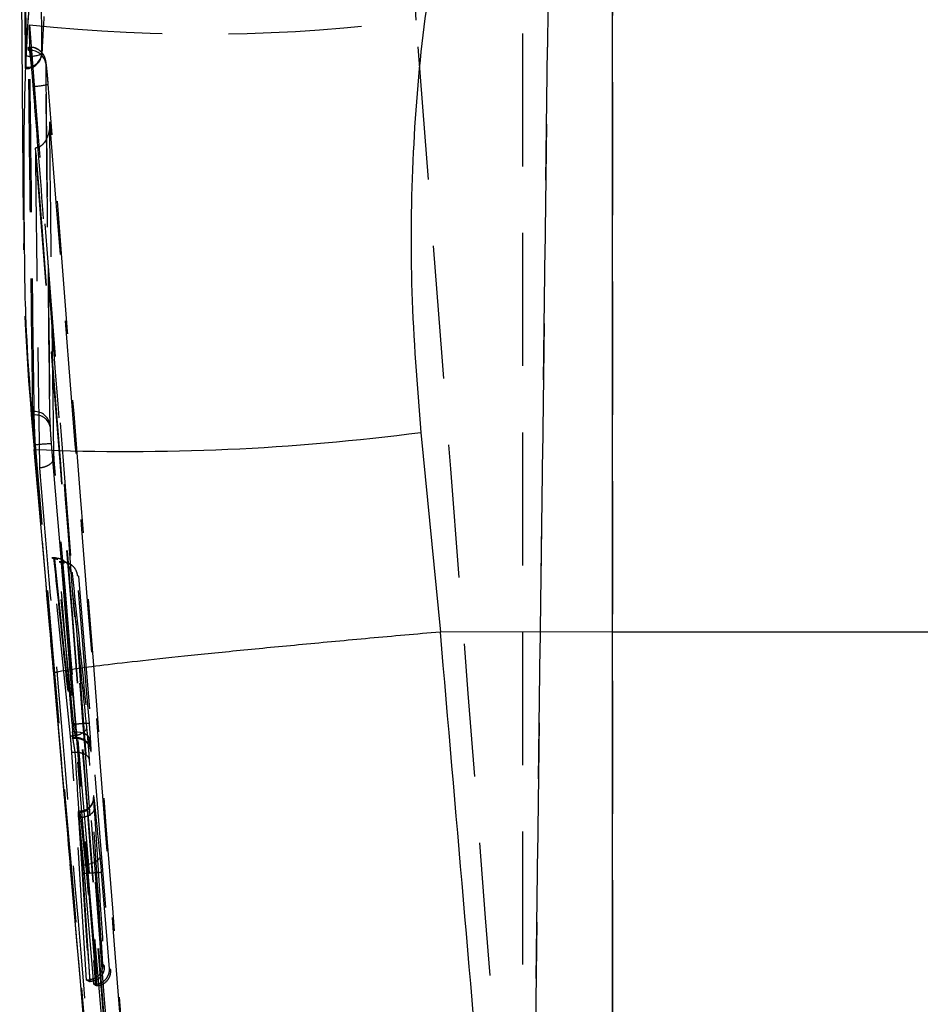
# Model space of a CAD drawing. Extents: x 75 to 757, y 20 to 569.
# Tile 42 of 49: x 440 to 457, y 509 to 528. Entities that reach past the tile are written whole.
import ezdxf

# ---------------------------------------------------------------- set-up
doc = ezdxf.new("R2010")
doc.units = 0
doc.header["$LTSCALE"] = 2
doc.linetypes.add('HIDDEN', pattern=[1.905, 1.27, -0.635])
doc.layers.get('0').update_dxf_attribs({"linetype": 'CONTINUOUS'})

msp = doc.modelspace()

# ---------------------------------------------------------------- linework, layer by layer
at = {"color": 7, "linetype": 'HIDDEN'}
for p, q in [((450.473291, 558.199693), (449.387428, 469.35435)), ((449.627107, 554.655899), (449.627107, 468.619202)), ((450.318562, 545.30235), (449.387428, 469.087292)), ((440.049124, 531.1247), (440.211787, 528.149743)), ((447.594686, 528.238077), (447.455321, 530.885805)), ((451.345104, 530.86545), (451.345104, 479.609896)), ((440.217483, 527.621839), (440.211787, 528.149743)), ((440.205795, 527.699594), (440.217483, 527.621839)), ((440.219279, 527.66179), (440.220568, 527.720023)), ((440.220568, 527.720023), (440.22186, 527.715046)), ((440.219279, 527.66179), (440.195169, 527.66179)), ((440.133968, 527.312059), (440.146106, 527.312059)), ((440.145376, 527.459432), (440.146106, 527.338136)), ((440.146106, 527.472217), (440.146106, 527.312342)), ((440.523952, 527.441014), (440.522672, 527.40762)), ((440.334046, 525.796328), (440.324732, 525.795225)), ((440.276695, 520.76437), (440.3025, 520.76437)), ((440.303552, 520.699356), (440.3025, 520.76437)), ((440.605731, 520.511959), (440.606778, 520.47487)), ((440.316864, 520.129104), (440.304867, 520.275284)), ((440.304511, 520.040904), (440.307782, 520.051886)), ((440.678972, 515.760292), (440.307782, 520.051886)), ((440.325917, 520.129104), (440.316864, 520.129104)), ((440.996108, 514.566604), (440.642108, 517.971549)), ((440.674515, 517.971549), (440.642108, 517.971549)), ((440.642108, 517.971549), (440.69117, 517.945562)), ((440.704522, 517.97152), (440.674515, 517.971549)), ((440.73639, 517.945562), (440.69117, 517.945562)), ((440.69117, 517.945562), (441.030019, 514.648531)), ((440.73639, 517.945562), (440.753349, 517.945577)), ((441.075578, 514.648531), (440.73639, 517.945562)), ((441.031498, 514.800001), (440.777107, 517.899115)), ((440.824504, 517.899115), (440.777107, 517.899115)), ((440.777107, 517.899115), (440.818432, 517.876331)), ((440.848996, 517.876331), (440.818432, 517.876331)), ((440.818432, 517.876331), (441.475735, 509.807173)), ((440.839037, 517.8991), (440.824504, 517.899115)), ((440.848996, 517.876331), (440.880158, 517.876361)), ((440.997836, 517.841224), (440.956303, 517.863322)), ((441.53935, 505.798359), (440.678972, 515.760292)), ((441.078554, 514.800001), (441.031498, 514.800001)), ((441.078554, 514.800001), (441.078575, 514.800001)), ((441.028244, 514.566604), (440.996108, 514.566604)), ((441.028244, 514.566604), (441.028307, 514.566604)), ((441.075578, 514.648531), (441.030019, 514.648531)), ((441.046189, 514.527861), (441.107939, 514.527861)), ((441.110793, 514.537443), (441.047521, 514.537443)), ((441.305327, 509.910379), (441.022172, 514.254082)), ((441.080666, 514.254082), (441.022172, 514.254082)), ((441.080666, 514.254082), (441.080709, 514.254082)), ((441.156513, 513.113383), (441.142018, 513.113383)), ((441.16649, 513.008599), (441.147017, 513.008599)), ((441.147017, 513.008599), (441.351029, 509.883363)), ((441.190648, 513.013486), (441.159022, 513.013486)), ((441.250968, 512.1076), (441.159022, 513.013486)), ((441.166577, 513.008986), (441.16649, 513.008599)), ((441.190648, 513.013486), (441.190829, 513.013486)), ((441.190829, 513.013486), (441.282706, 512.1076)), ((441.282707, 512.1076), (441.250968, 512.1076)), ((441.312459, 511.944626), (441.265735, 511.944626)), ((441.439114, 509.829942), (441.265735, 511.944626)), ((441.312459, 511.944626), (441.485449, 509.831582)), ((441.320666, 509.910379), (441.305327, 509.910379)), ((441.351029, 509.883363), (441.305327, 509.910379)), ((441.363574, 509.913642), (441.320666, 509.910379)), ((441.366595, 509.883363), (441.351029, 509.883363)), ((441.366595, 509.883363), (441.370647, 509.883393)), ((441.455125, 509.829942), (441.439114, 509.829942)), ((441.475735, 509.807173), (441.439114, 509.829942)), ((441.485449, 509.831582), (441.455125, 509.829942)), ((441.491938, 509.807173), (441.475735, 509.807173)), ((441.491938, 509.807173), (441.507257, 509.807591))]:
    msp.add_line(p, q, dxfattribs=at)
at = {"color": 7, "linetype": 'CONTINUOUS'}
for p, q in [((440.026424, 532.403145), (440.094575, 524.425153)), ((451.345104, 516.559128), (451.345104, 531.012122)), ((440.146106, 527.472217), (440.150681, 527.559746)), ((440.132384, 527.338136), (440.133398, 527.313028)), ((447.685819, 520.368088), (448.060465, 516.555656)), ((448.060465, 516.555656), (448.054464, 516.555388)), ((451.345104, 516.559128), (448.060465, 516.555656)), ((451.345104, 478.796948), (451.345104, 516.559128))]:
    msp.add_line(p, q, dxfattribs=at)
at = {"color": 7, "linetype": 'HIDDEN', "flags": 128}
for points in [[(440.824504, 517.899115), (440.953373, 516.327326), (441.078554, 514.800001)], [(441.507257, 509.807591), (441.180249, 513.818387), (440.848996, 517.876331)], [(441.000431, 517.706026), (441.017895, 517.696683), (441.027769, 517.691378)], [(441.357513, 514.81827), (441.311778, 515.376319), (441.126405, 517.63751)], [(441.126405, 517.63751), (441.143216, 517.628167), (441.150804, 517.62392)], [(441.150804, 517.62392), (441.196381, 517.065857), (441.378617, 514.833574), (441.763452, 510.114629)], [(441.075578, 514.648531), (441.129203, 514.649321), (441.18083, 514.64421), (441.228532, 514.633376), (441.270531, 514.617238), (441.30526, 514.596377), (441.331427, 514.571596), (441.348053, 514.543806), (441.354518, 514.514048)], [(441.166322, 513.115067), (441.178174, 513.070647), (441.190639, 513.013531), (441.190648, 513.013486), (441.190648, 513.013486)], [(441.561663, 512.291808), (441.557544, 512.259502), (441.542519, 512.227554), (441.517181, 512.19726), (441.482538, 512.169797), (441.439961, 512.146268), (441.391143, 512.127597), (441.338022, 512.114544), (441.282707, 512.1076)], [(441.741639, 510.128204), (441.695956, 510.686267), (441.591419, 511.962984)], [(441.763452, 510.114629), (441.748462, 510.123972), (441.741639, 510.128204)]]:
    msp.add_lwpolyline(points, dxfattribs=at)
at = {"color": 7, "linetype": 'HIDDEN'}
for centre, radius, start, end in [((443.5295, 559.430534), 31.456241, 263.9457119, 277.425275), ((440.220314, 527.415299), 0.304724, 4.8408066, 89.9523315), ((440.157412, 527.632171), 0.294252, 267.798165, 354.3610838), ((440.146106, 527.616562), 0.3045, 270, 357.2549014), ((440.243322, 527.974876), 0.425341, 257.419968, 299.1090825), ((440.230993, 527.367613), 0.29441, 7.8101321, 92.2803674), ((440.256372, 528.231972), 1.257701, 271.0654041, 284.5139831), ((440.314218, 520.470101), 0.294503, 8.1712903, 92.2804623), ((440.32939, 520.417222), 0.283315, 11.7404288, 95.2325044), ((440.743993, 516.083497), 4.067151, 91.6181652, 95.9000461), ((441.114675, 514.260824), 0.276646, 6.124021, 90.8041074), ((441.165288, 513.383878), 0.270637, 268.1419722, 3.3882805), ((441.749253, 507.436026), 4.529708, 91.9968346, 95.5335508), ((437.959977, 504.01804), 7.185797, 59.1826863, 59.4326853)]:
    msp.add_arc(centre, radius, start, end, dxfattribs=at)
at = {"color": 8, "linetype": 'CONTINUOUS'}
msp.add_arc((442.106465, 562.813689), 42.810726, 267.5876411, 277.4884362, dxfattribs=at)
at = {"color": 7, "linetype": 'HIDDEN'}
for points, knots in [([(440.450239, 527.603258), (440.449719, 527.685428), (440.447117, 528.096278), (440.436383, 529.821841), (440.423988, 531.957794), (440.412049, 534.167431), (440.407427, 535.062282), (440.405349, 535.464634)], [0, 0, 0, 0, 0.031358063, 0.15679048, 0.658520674, 0.846460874, 1, 1, 1, 1]), ([(440.488852, 528.307665), (440.480783, 528.172571), (440.466763, 527.937828), (440.455163, 527.702959), (440.450239, 527.603258)], [0, 0, 0, 0, 0.575502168, 1, 1, 1, 1]), ([(440.211787, 528.149743), (441.09788, 516.728522), (442.354852, 500.526888), (443.591769, 484.326195), (443.956731, 479.546059)], [0, 0, 0, 0, 0.704942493, 1, 1, 1, 1]), ([(451.345104, 479.609896), (450.979639, 484.393305), (449.741138, 500.603527), (448.482158, 516.812292), (447.594686, 528.238077)], [0, 0, 0, 0, 0.295085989, 1, 1, 1, 1]), ([(440.195169, 527.66179), (440.195042, 527.691999), (440.194885, 527.729421), (440.19863, 527.717682), (440.199352, 527.715419)], [0, 0, 0, 0, 0.807236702, 1, 1, 1, 1]), ([(440.571741, 527.013887), (440.571682, 527.014696), (440.567798, 527.067502), (440.55801, 527.178959), (440.544146, 527.322629), (440.532594, 527.415968), (440.525744, 527.461014), (440.51523, 527.50401), (440.497753, 527.551578), (440.459121, 527.615937), (440.388651, 527.678979), (440.302198, 527.719243), (440.244642, 527.718285), (440.221976, 527.717907)], [0, 0, 0, 0, 0.002403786, 0.156825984, 0.31312882, 0.475103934, 0.576016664, 0.61767216, 0.663907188, 0.733539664, 0.834677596, 0.934892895, 1, 1, 1, 1]), ([(440.225614, 527.700533), (440.22818, 527.673137), (440.233316, 527.618298), (440.243175, 527.464646), (440.24982, 527.343424), (440.252594, 527.292807)], [0, 0, 0, 0, 0.3676650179, 0.7359641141, 1, 1, 1, 1]), ([(440.276695, 520.76437), (440.262253, 521.91391), (440.233371, 524.21299), (440.207903, 526.51219), (440.195169, 527.66179)], [0, 0, 0, 0, 0.500000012, 1, 1, 1, 1]), ([(440.217483, 527.621839), (440.218328, 527.6153), (440.224596, 527.566801), (440.236299, 527.463137), (440.247833, 527.342575), (440.252594, 527.292807)], [0, 0, 0, 0, 0.0838404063, 0.6218090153, 1, 1, 1, 1]), ([(440.3025, 520.76437), (440.287762, 521.91391), (440.258287, 524.21299), (440.232281, 526.51219), (440.219279, 527.66179)], [0, 0, 0, 0, 0.50000003, 1, 1, 1, 1]), ([(440.522672, 527.40762), (440.535649, 526.258299), (440.561603, 523.959658), (440.591022, 521.661192), (440.605731, 520.511959)], [0, 0, 0, 0, 0.50000028, 1, 1, 1, 1]), ([(440.606778, 520.47487), (440.583541, 522.335759), (440.554545, 524.657811), (440.529021, 526.979853), (440.523952, 527.441014)], [0, 0, 0, 0, 0.801398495, 1, 1, 1, 1]), ([(440.571572, 527.014409), (440.567541, 527.063801), (440.55976, 527.159155), (440.54753, 527.285935), (440.536906, 527.380377), (440.528286, 527.43942), (440.525396, 527.440483), (440.523952, 527.441014)], [0, 0, 0, 0, 0.212391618, 0.410034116, 0.607015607, 0.803502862, 1, 1, 1, 1]), ([(440.252594, 527.292807), (440.25948, 527.216286), (440.268854, 527.112116), (440.27747, 527.003355), (440.279757, 526.974488)], [0, 0, 0, 0, 0.734581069, 1, 1, 1, 1]), ([(440.279757, 526.974488), (440.295575, 526.772404), (440.374666, 525.761983), (440.706649, 521.518212), (442.002297, 504.937831), (443.214409, 489.164397), (444.17803, 476.624612)], [0, 0, 0, 0, 0.012041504, 0.060207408, 0.252870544, 1, 1, 1, 1]), ([(444.477973, 476.664264), (443.83289, 485.056413), (442.54273, 501.840651), (441.228623, 518.623176), (440.571572, 527.014409)], [0, 0, 0, 0, 0.500001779, 1, 1, 1, 1]), ([(440.598563, 526.297961), (440.598623, 526.296938), (440.602343, 526.232467), (440.593889, 526.108242), (440.54065, 525.954911), (440.464449, 525.858243), (440.397164, 525.810919), (440.353375, 525.800796), (440.334046, 525.796328)], [0, 0, 0, 0, 0.005325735, 0.335579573, 0.640505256, 0.809012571, 0.915693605, 1, 1, 1, 1]), ([(440.680155, 519.911889), (440.666045, 520.955494), (440.637265, 523.084103), (440.61163, 525.212874), (440.598563, 526.297961)], [0, 0, 0, 0, 0.490275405, 1, 1, 1, 1]), ([(440.598563, 526.297961), (441.243914, 518.091603), (442.520394, 501.859738), (443.778726, 485.626588), (444.400883, 477.600444)], [0, 0, 0, 0, 0.505570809, 1, 1, 1, 1]), ([(440.324732, 525.795225), (440.324762, 525.792816), (440.328858, 525.46176), (440.34891, 523.814232), (440.375483, 521.781221), (440.399265, 520.076584), (440.404694, 519.687433)], [0, 0, 0, 0, 0.0011840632, 0.1627187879, 0.8088573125, 1, 1, 1, 1]), ([(444.095172, 477.593486), (443.467113, 485.675768), (442.218515, 501.743557), (440.953453, 517.810259), (440.324732, 525.795225)], [0, 0, 0, 0, 0.503011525, 1, 1, 1, 1]), ([(444.097304, 477.593486), (443.475001, 485.619441), (442.229196, 501.686794), (440.967684, 517.753995), (440.33411, 525.795508), (440.334046, 525.796328)], [0, 0, 0, 0, 0.499493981, 0.99994899, 1, 1, 1, 1]), ([(440.307782, 520.051886), (440.211427, 521.207306), (440.090708, 522.654886), (440.109531, 524.093486), (440.11333, 524.383832)], [0, 0, 0, 0, 0.798174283, 1, 1, 1, 1]), ([(440.304867, 520.275284), (440.299253, 520.350996), (440.288024, 520.502421), (440.279035, 520.670176), (440.277395, 520.736169), (440.276695, 520.76437)], [0, 0, 0, 0, 0.364134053, 0.728278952, 1, 1, 1, 1]), ([(440.325917, 520.129104), (440.322186, 520.208651), (440.314719, 520.367829), (440.307057, 520.567529), (440.304631, 520.658782), (440.303552, 520.699356)], [0, 0, 0, 0, 0.356826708, 0.7140264, 1, 1, 1, 1]), ([(440.606778, 520.47487), (440.607857, 520.45168), (440.610285, 520.399504), (440.617948, 520.285363), (440.625411, 520.194471), (440.629143, 520.149026)], [0, 0, 0, 0, 0.2857485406, 0.6428908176, 1, 1, 1, 1]), ([(444.070581, 476.857771), (443.436459, 484.068891), (442.168214, 498.491161), (440.933982, 512.916447), (440.316864, 520.129104)], [0, 0, 0, 0, 0.499999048, 1, 1, 1, 1]), ([(444.072015, 476.857771), (443.439592, 484.068934), (442.174743, 498.49128), (440.942193, 512.916489), (440.325917, 520.129104)], [0, 0, 0, 0, 0.49999933, 1, 1, 1, 1]), ([(440.629143, 520.149026), (441.245439, 512.93649), (442.478013, 498.511626), (443.742875, 484.08959), (444.375296, 476.878677)], [0, 0, 0, 0, 0.500007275, 1, 1, 1, 1]), ([(440.680155, 519.911889), (440.680242, 519.911214), (440.680828, 519.906657), (440.682817, 519.879032), (440.671722, 519.831144), (440.626493, 519.773061), (440.562016, 519.728968), (440.486325, 519.698816), (440.430686, 519.691058), (440.404694, 519.687433)], [0, 0, 0, 0, 0.007082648, 0.047794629, 0.287837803, 0.495421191, 0.676735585, 0.84898478, 1, 1, 1, 1]), ([(444.302197, 477.78799), (443.695745, 484.767001), (442.475701, 498.807192), (441.281001, 512.849596), (440.680155, 519.911889)], [0, 0, 0, 0, 0.4970737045, 1, 1, 1, 1]), ([(440.404694, 519.687433), (440.409237, 519.633898), (440.482425, 518.771436), (440.830431, 514.673278), (442.014251, 500.748657), (443.148428, 487.634641), (444.002802, 477.755878)], [0, 0, 0, 0, 0.0038298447, 0.0616998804, 0.2931803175, 1, 1, 1, 1]), ([(440.674515, 517.971549), (440.734681, 517.397395), (440.853611, 516.262487), (440.970493, 515.127431), (441.028244, 514.566604)], [0, 0, 0, 0, 0.505903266, 1, 1, 1, 1]), ([(440.753349, 517.945577), (440.745332, 517.949858), (440.729144, 517.958501), (440.712781, 517.967153), (440.704522, 517.97152)], [0, 0, 0, 0, 0.4952762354, 1, 1, 1, 1]), ([(440.704522, 517.97152), (440.721984, 517.970428), (440.763441, 517.967836), (440.8317, 517.944551), (440.920755, 517.886298), (440.977187, 517.801584), (440.996549, 517.733332), (441.000348, 517.706607), (441.000431, 517.706026)], [0, 0, 0, 0, 0.076380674, 0.181328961, 0.36951978, 0.756218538, 0.994698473, 1, 1, 1, 1]), ([(440.880158, 517.876361), (440.873422, 517.880107), (440.859781, 517.887693), (440.846008, 517.895266), (440.839037, 517.8991)], [0, 0, 0, 0, 0.493847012, 1, 1, 1, 1]), ([(440.839037, 517.8991), (440.865168, 517.896849), (440.917266, 517.892361), (440.994662, 517.856852), (441.070399, 517.791996), (441.112343, 517.712709), (441.124227, 517.656585), (441.126315, 517.638305), (441.126405, 517.63751)], [0, 0, 0, 0, 0.15381614, 0.306665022, 0.535133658, 0.849421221, 0.993452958, 1, 1, 1, 1]), ([(441.307196, 514.748726), (441.249429, 515.309687), (441.147913, 516.295504), (441.044848, 517.281215), (441.000431, 517.706026)], [0, 0, 0, 0, 0.569031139, 1, 1, 1, 1]), ([(441.027769, 517.691378), (441.043734, 517.537643), (441.123559, 516.768972), (441.232667, 515.709875), (441.324927, 514.804454), (441.354518, 514.514048)], [0, 0, 0, 0, 0.145164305, 0.725818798, 1, 1, 1, 1]), ([(440.677871, 515.764986), (440.676798, 515.764598), (440.670982, 515.762498), (440.675383, 515.761283), (440.678972, 515.760292)], [0, 0, 0, 0, 0.184556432, 1, 1, 1, 1]), ([(441.307196, 514.748726), (441.303765, 514.727281), (441.296904, 514.684392), (441.232752, 514.626006), (441.139659, 514.581705), (441.065425, 514.571638), (441.028307, 514.566604)], [0, 0, 0, 0, 0.250006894, 0.499992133, 0.749996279, 1, 1, 1, 1]), ([(441.047521, 514.537443), (441.047408, 514.548593), (441.047182, 514.570895), (441.043442, 514.638688), (441.038042, 514.717997), (441.033533, 514.774498), (441.031498, 514.800001)], [0, 0, 0, 0, 0.2616365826, 0.5233074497, 0.7848339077, 1, 1, 1, 1]), ([(441.078575, 514.800001), (441.11447, 514.802865), (441.18626, 514.808593), (441.277405, 514.814985), (441.342294, 514.818823), (441.35244, 514.818454), (441.357513, 514.81827)], [0, 0, 0, 0, 0.249999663, 0.500001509, 0.750002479, 1, 1, 1, 1]), ([(441.078575, 514.800001), (441.078578, 514.799981), (441.082557, 514.774515), (441.091785, 514.718079), (441.102582, 514.638375), (441.109996, 514.572435), (441.110797, 514.545449), (441.110796, 514.537448), (441.110796, 514.537443)], [0, 0, 0, 0, 0.000169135, 0.216793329, 0.478383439, 0.739262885, 0.999838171, 1, 1, 1, 1]), ([(441.359618, 514.119465), (441.358118, 514.142192), (441.353113, 514.218037), (441.343534, 514.345172), (441.329869, 514.509944), (441.317894, 514.642354), (441.309864, 514.722195), (441.307196, 514.748726)], [0, 0, 0, 0, 0.12000596, 0.4004951, 0.578289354, 0.859865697, 1, 1, 1, 1]), ([(441.389743, 514.290337), (441.389511, 514.312709), (441.389048, 514.357454), (441.381534, 514.493503), (441.370683, 514.652958), (441.361618, 514.76674), (441.357513, 514.81827)], [0, 0, 0, 0, 0.261203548, 0.522397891, 0.783704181, 1, 1, 1, 1]), ([(441.022172, 514.254082), (441.020298, 514.281617), (441.01655, 514.33668), (441.008806, 514.431919), (441.001732, 514.510614), (440.997583, 514.551917), (440.996108, 514.566604)], [0, 0, 0, 0, 0.2812745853, 0.5624910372, 0.8444184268, 1, 1, 1, 1]), ([(441.028307, 514.566604), (441.030963, 514.553472), (441.038985, 514.51381), (441.050932, 514.448107), (441.064591, 514.366222), (441.074161, 514.303076), (441.079173, 514.265327), (441.080666, 514.254082)], [0, 0, 0, 0, 0.139857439, 0.42241029, 0.600599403, 0.881032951, 1, 1, 1, 1]), ([(441.030019, 514.648531), (441.032557, 514.62456), (441.037632, 514.576617), (441.043411, 514.535469), (441.046731, 514.523191), (441.047295, 514.533372), (441.047521, 514.537443)], [0, 0, 0, 0, 0.272797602, 0.545600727, 0.818308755, 1, 1, 1, 1]), ([(441.110793, 514.537443), (441.110792, 514.537438), (441.109854, 514.529932), (441.108255, 514.523024), (441.099219, 514.546148), (441.087182, 514.591421), (441.079722, 514.631961), (441.075583, 514.648516), (441.075579, 514.648531)], [0, 0, 0, 0, 0.000179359, 0.270993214, 0.542575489, 0.815260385, 0.999833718, 1, 1, 1, 1]), ([(441.10761, 514.522646), (441.13043, 514.523226), (441.181928, 514.524536), (441.25153, 514.492023), (441.307895, 514.447779), (441.344099, 514.401504), (441.364391, 514.361878), (441.373451, 514.336143), (441.376926, 514.323468), (441.378355, 514.317097), (441.378223, 514.317351), (441.375655, 514.332554), (441.369015, 514.381979), (441.360895, 514.452973), (441.354938, 514.511808), (441.35349, 514.526118)], [0, 0, 0, 0, 0.0811098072, 0.1830344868, 0.2671347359, 0.3379905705, 0.3945107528, 0.4320499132, 0.4592746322, 0.4899234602, 0.535137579, 0.6123444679, 0.7460701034, 0.9382390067, 1, 1, 1, 1]), ([(441.354518, 514.514048), (441.35799, 514.480839), (441.366595, 514.398537), (441.378043, 514.30823), (441.387216, 514.258918), (441.388899, 514.279851), (441.389743, 514.290337)], [0, 0, 0, 0, 0.183973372, 0.455945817, 0.727485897, 1, 1, 1, 1]), ([(441.080709, 514.254082), (441.127596, 513.526246), (441.220802, 512.079382), (441.316177, 510.63262), (441.363574, 509.913642)], [0, 0, 0, 0, 0.503043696, 1, 1, 1, 1]), ([(441.359618, 514.119465), (441.353358, 514.138771), (441.34084, 514.17738), (441.275451, 514.22271), (441.185737, 514.252247), (441.115718, 514.253471), (441.080709, 514.254082)], [0, 0, 0, 0, 0.250014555, 0.500002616, 0.750002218, 1, 1, 1, 1]), ([(441.614316, 510.205243), (441.576375, 510.782116), (441.490565, 512.086816), (441.406509, 513.391595), (441.359618, 514.119465)], [0, 0, 0, 0, 0.442150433, 1, 1, 1, 1]), ([(441.469685, 513.198648), (441.465357, 513.239586), (441.45597, 513.32838), (441.444547, 513.412995), (441.437156, 513.442524), (441.435355, 513.422649), (441.435442, 513.402116), (441.435452, 513.399873)], [0, 0, 0, 0, 0.221861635, 0.481215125, 0.74018158, 0.971625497, 1, 1, 1, 1]), ([(441.435452, 513.399873), (441.436087, 513.373191), (441.437266, 513.323717), (441.442872, 513.232074), (441.445454, 513.189856)], [0, 0, 0, 0, 0.5393222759, 1, 1, 1, 1]), ([(441.436523, 513.381589), (441.436526, 513.383319), (441.436532, 513.38745), (441.436536, 513.383731), (441.435469, 513.371001), (441.431167, 513.343591), (441.416535, 513.294726), (441.379753, 513.231209), (441.314094, 513.171182), (441.23493, 513.133203), (441.180231, 513.133898), (441.158776, 513.134171)], [0, 0, 0, 0, 0.055859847, 0.13341839, 0.190752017, 0.246718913, 0.352908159, 0.500180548, 0.679138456, 0.874151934, 1, 1, 1, 1]), ([(441.143417, 513.127495), (441.143195, 513.128269), (441.141973, 513.132522), (441.141998, 513.121995), (441.142018, 513.113383)], [0, 0, 0, 0, 0.1820356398, 1, 1, 1, 1]), ([(441.142018, 513.113383), (441.14234, 513.10004), (441.142936, 513.07534), (441.145732, 513.02962), (441.147017, 513.008599)], [0, 0, 0, 0, 0.540206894, 1, 1, 1, 1]), ([(441.159022, 513.013486), (441.156468, 513.037579), (441.151359, 513.085765), (441.147882, 513.10823), (441.146144, 513.119463)], [0, 0, 0, 0, 0.499993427, 1, 1, 1, 1]), ([(441.156513, 513.113383), (441.156513, 513.113388), (441.156513, 513.121429), (441.15637, 513.134857), (441.158908, 513.129702), (441.158953, 513.129611)], [0, 0, 0, 0, 0.000606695, 0.98228841, 1, 1, 1, 1]), ([(441.16649, 513.008599), (441.163919, 513.029615), (441.158334, 513.075266), (441.157151, 513.100024), (441.156513, 513.113383)], [0, 0, 0, 0, 0.460371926, 1, 1, 1, 1]), ([(441.445454, 513.189856), (441.445815, 513.182055), (441.446519, 513.166832), (441.437354, 513.133806), (441.40824, 513.092106), (441.344553, 513.04929), (441.260902, 513.018378), (441.198019, 513.012117), (441.166577, 513.008986)], [0, 0, 0, 0, 0.091013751, 0.177607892, 0.383216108, 0.588798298, 0.794401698, 1, 1, 1, 1]), ([(441.445454, 513.189856), (441.4795, 512.66412), (441.544273, 511.663894), (441.610067, 510.663709), (441.641278, 510.189239)], [0, 0, 0, 0, 0.525618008, 1, 1, 1, 1]), ([(441.561663, 512.291808), (441.546277, 512.443895), (441.515696, 512.74618), (441.484958, 513.048455), (441.469685, 513.198648)], [0, 0, 0, 0, 0.50312488, 1, 1, 1, 1]), ([(441.370647, 509.883393), (441.336834, 510.399551), (441.268623, 511.440821), (441.199331, 512.484925), (441.166585, 513.008857), (441.166577, 513.008986)], [0, 0, 0, 0, 0.495639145, 0.999875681, 1, 1, 1, 1]), ([(441.591419, 511.962984), (441.586857, 512.017385), (441.577002, 512.13492), (441.567023, 512.236984), (441.561663, 512.291808)], [0, 0, 0, 0, 0.462853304, 1, 1, 1, 1]), ([(441.265735, 511.944626), (441.263093, 511.975974), (441.258173, 512.034332), (441.253248, 512.084418), (441.250968, 512.1076)], [0, 0, 0, 0, 0.537163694, 1, 1, 1, 1]), ([(441.282707, 512.1076), (441.288066, 512.080429), (441.298041, 512.029848), (441.307898, 511.971589), (441.312459, 511.944626)], [0, 0, 0, 0, 0.5371899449, 1, 1, 1, 1]), ([(441.614316, 510.205243), (441.614333, 510.204687), (441.61524, 510.175659), (441.605972, 510.108093), (441.560284, 510.020751), (441.484012, 509.956825), (441.420978, 509.925734), (441.380765, 509.917263), (441.363574, 509.913642)], [0, 0, 0, 0, 0.0053494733, 0.2791723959, 0.6367342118, 0.8172310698, 0.9218672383, 1, 1, 1, 1]), ([(441.641278, 510.189239), (441.641379, 510.188167), (441.642076, 510.180806), (441.64413, 510.141212), (441.634005, 510.073293), (441.592235, 509.992883), (441.531156, 509.932804), (441.455589, 509.892267), (441.398974, 509.886352), (441.370647, 509.883393)], [0, 0, 0, 0, 0.007471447, 0.051270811, 0.274471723, 0.473633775, 0.653323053, 0.826542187, 1, 1, 1, 1]), ([(441.485449, 509.831582), (441.510465, 509.836336), (441.560366, 509.84582), (441.63177, 509.886308), (441.698721, 509.953068), (441.737137, 510.038603), (441.74309, 510.100861), (441.74168, 510.127434), (441.741639, 510.128204)], [0, 0, 0, 0, 0.144426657, 0.288102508, 0.494581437, 0.780471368, 0.993640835, 1, 1, 1, 1]), ([(441.507257, 509.807591), (441.531715, 509.810906), (441.580528, 509.817524), (441.650763, 509.853533), (441.716835, 509.915234), (441.761322, 510.006347), (441.767281, 510.077492), (441.763535, 510.11383), (441.763452, 510.114629)], [0, 0, 0, 0, 0.135875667, 0.271179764, 0.458340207, 0.718337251, 0.993802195, 1, 1, 1, 1]), ([(441.320666, 509.910379), (441.328451, 509.905829), (441.343859, 509.896824), (441.35907, 509.887819), (441.366595, 509.883363)], [0, 0, 0, 0, 0.505232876, 1, 1, 1, 1]), ([(441.455125, 509.829942), (441.461366, 509.826103), (441.473703, 509.818513), (441.485908, 509.810924), (441.491938, 509.807173)], [0, 0, 0, 0, 0.505898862, 1, 1, 1, 1])]:
    msp.add_open_spline(points, degree=3, knots=knots, dxfattribs=at)
at = {"color": 7, "linetype": 'CONTINUOUS'}
for points, knots in [([(440.085664, 535.201434), (440.092823, 533.890873), (440.107142, 531.269751), (440.12397, 528.648675), (440.132384, 527.338136)], [0, 0, 0, 0, 0.49999996, 1, 1, 1, 1]), ([(448.182506, 530.777607), (448.029026, 529.945682), (447.722063, 528.281808), (447.51162, 525.690745), (447.473694, 523.046141), (447.615109, 521.260803), (447.685819, 520.368088)], [0, 0, 0, 0, 0.245832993, 0.491672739, 0.745823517, 1, 1, 1, 1]), ([(440.150681, 527.559746), (440.161031, 527.757278), (440.173401, 527.993386), (440.188223, 528.229356), (440.190644, 528.267909)], [0, 0, 0, 0, 0.836619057, 1, 1, 1, 1]), ([(440.133968, 527.315159), (440.134524, 527.315863), (440.135808, 527.317488), (440.139319, 527.360282), (440.143024, 527.417528), (440.145392, 527.459538), (440.146106, 527.472217)], [0, 0, 0, 0, 0.238939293, 0.551659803, 0.86468361, 1, 1, 1, 1]), ([(440.111582, 524.383772), (440.113846, 523.789403), (440.119357, 522.3422), (440.242291, 520.89486), (440.314735, 520.041947)], [0, 0, 0, 0, 0.410702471, 1, 1, 1, 1]), ([(440.299412, 520.040546), (440.399109, 518.900522), (440.52379, 517.474817), (440.645342, 516.050121), (440.669698, 515.764643)], [0, 0, 0, 0, 0.799622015, 1, 1, 1, 1]), ([(448.054464, 516.555388), (447.603406, 516.515476), (446.701291, 516.435651), (445.411012, 516.31577), (444.21645, 516.200222), (443.14866, 516.091808), (442.243787, 515.99406), (441.519092, 515.909193), (441.008591, 515.840632), (440.7184, 515.791435), (440.690347, 515.773127), (440.677871, 515.764986)], [0, 0, 0, 0, 0.113624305, 0.227248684, 0.34087309, 0.45449729, 0.568122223, 0.681747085, 0.795373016, 0.90899891, 1, 1, 1, 1]), ([(448.054464, 516.555388), (448.641195, 509.737999), (449.724512, 497.150652), (450.835729, 484.565774), (451.345104, 478.796948)], [0, 0, 0, 0, 0.541606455, 1, 1, 1, 1]), ([(451.345104, 516.559128), (453.41514, 516.560775), (457.555212, 516.564068), (461.695284, 516.560775), (463.76532, 516.559128)], [0, 0, 0, 0, 0.5000000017, 1, 1, 1, 1]), ([(440.675552, 515.764792), (440.768701, 514.677154), (441.705693, 503.736547), (442.665849, 492.797972), (443.530552, 482.946832)], [0, 0, 0, 0, 0.099412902, 1, 1, 1, 1])]:
    msp.add_open_spline(points, degree=3, knots=knots, dxfattribs=at)
at = {"color": 8, "linetype": 'CONTINUOUS'}
for points, knots in [([(440.101319, 535.201434), (440.108184, 533.890821), (440.115102, 532.570167), (440.129785, 529.989712), (440.137612, 528.719552), (440.145376, 527.459432)], [0, 0, 0, 0, 0.50783386, 0.511724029, 1, 1, 1, 1]), ([(440.11333, 524.383832), (440.109138, 525.243241), (440.099194, 527.282007), (440.345128, 530.468232), (440.715792, 532.751085), (440.901122, 533.892501)], [0, 0, 0, 0, 0.267054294, 0.633530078, 1, 1, 1, 1])]:
    msp.add_open_spline(points, degree=3, knots=knots, dxfattribs=at)

doc.saveas('drawing.dxf')
